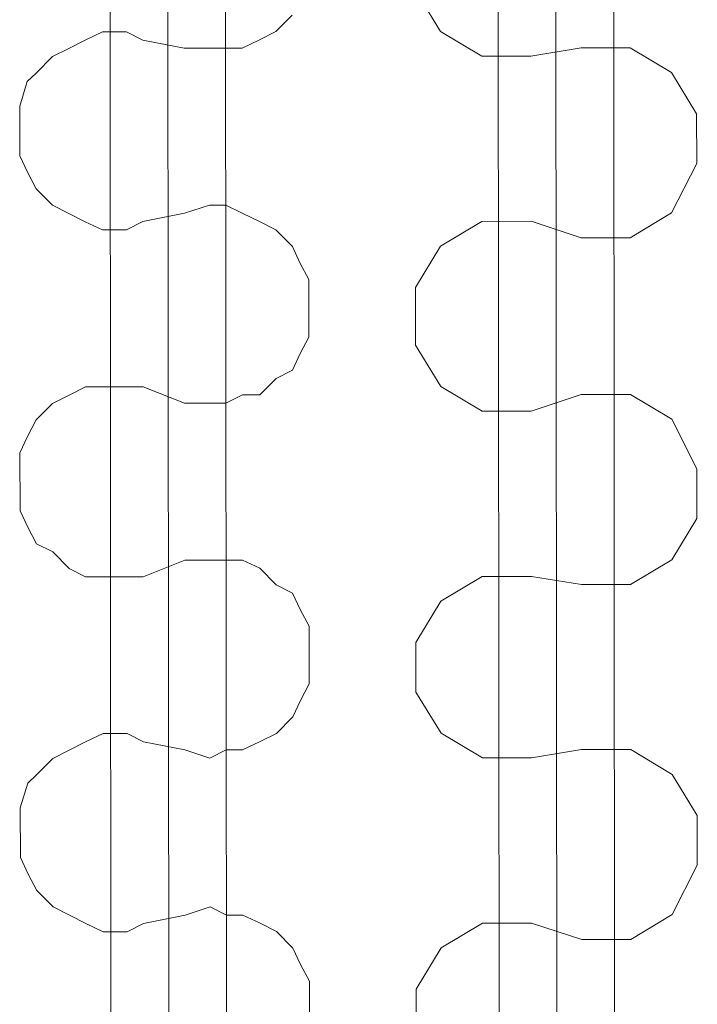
# Model space of a CAD drawing. Header units: inches. Extents: x -5850 to 5646, y 8947 to 13007.
# Tile 117 of 256: x -3892 to -3857, y 10562 to 10612. Entities that reach past the tile are written whole.
import ezdxf

# ---------------------------------------------------------------- set-up
doc = ezdxf.new("R2010")
doc.units = ezdxf.units.IN
doc.header["$MEASUREMENT"] = 0
doc.layers.add('at_Entity', color=7, linetype='Continuous')

msp = doc.modelspace()

# ---------------------------------------------------------------- linework, layer by layer
at = {"layer": 'at_Entity', "color": 1, "lineweight": 20}
for p, q in [((-3887.194, 10397.381), (-3888.334, 11674.291)), ((-3884.239, 10397.383), (-3885.379, 11674.293)), ((-3881.283, 10397.386), (-3882.423, 11674.296)), ((-3867.388, 10448.088), (-3868.283, 11450.862)), ((-3864.432, 10448.091), (-3865.327, 11450.864)), ((-3861.477, 10448.093), (-3862.372, 11450.867)), ((-3871.773, 10613.665), (-3870.489, 10611.552)), ((-3878.074, 10612.388), (-3878.909, 10611.545)), ((-3888.668, 10611.112), (-3887.776, 10611.537)), ((-3887.776, 10611.537), (-3886.549, 10611.538)), ((-3886.549, 10611.538), (-3885.712, 10611.115)), ((-3878.909, 10611.545), (-3879.745, 10611.12)), ((-3870.489, 10611.552), (-3868.369, 10610.288)), ((-3889.504, 10610.688), (-3888.668, 10611.112)), ((-3885.712, 10611.115), (-3883.593, 10610.693)), ((-3879.745, 10611.12), (-3880.637, 10610.696)), ((-3890.34, 10610.269), (-3889.504, 10610.688)), ((-3880.637, 10610.696), (-3883.593, 10610.693)), ((-3863.295, 10610.711), (-3865.859, 10610.291)), ((-3860.785, 10610.713), (-3863.295, 10610.711)), ((-3858.665, 10609.449), (-3860.785, 10610.713)), ((-3891.176, 10609.42), (-3890.34, 10610.269)), ((-3868.369, 10610.288), (-3865.859, 10610.291)), ((-3891.621, 10608.996), (-3891.176, 10609.42)), ((-3857.381, 10607.337), (-3858.665, 10609.449)), ((-3892.011, 10607.73), (-3891.621, 10608.996)), ((-3892.008, 10605.198), (-3892.011, 10607.73)), ((-3857.378, 10604.805), (-3857.381, 10607.337)), ((-3891.617, 10604.351), (-3892.008, 10605.198)), ((-3891.17, 10603.509), (-3891.617, 10604.351)), ((-3858.659, 10602.273), (-3857.378, 10604.805)), ((-3890.333, 10602.663), (-3891.17, 10603.509)), ((-3889.496, 10602.245), (-3890.333, 10602.663)), ((-3883.585, 10602.25), (-3882.303, 10602.67)), ((-3882.303, 10602.67), (-3881.467, 10602.67)), ((-3881.467, 10602.67), (-3880.63, 10602.253)), ((-3888.659, 10601.822), (-3889.496, 10602.245)), ((-3887.767, 10601.399), (-3888.659, 10601.822)), ((-3885.704, 10601.825), (-3886.54, 10601.4)), ((-3883.585, 10602.25), (-3885.704, 10601.825)), ((-3880.63, 10602.253), (-3879.737, 10601.83)), ((-3879.737, 10601.83), (-3878.9, 10601.407)), ((-3868.361, 10601.84), (-3870.479, 10600.567)), ((-3865.852, 10601.842), (-3868.361, 10601.84)), ((-3865.852, 10601.842), (-3863.286, 10600.997)), ((-3860.777, 10600.999), (-3858.659, 10602.273)), ((-3886.54, 10601.4), (-3887.767, 10601.399)), ((-3878.9, 10601.407), (-3878.063, 10600.56)), ((-3863.286, 10600.997), (-3860.777, 10600.999)), ((-3878.063, 10600.56), (-3877.672, 10599.718)), ((-3870.479, 10600.567), (-3871.76, 10598.458)), ((-3877.672, 10599.718), (-3877.225, 10598.871)), ((-3877.225, 10598.871), (-3877.222, 10595.916)), ((-3871.76, 10598.458), (-3871.757, 10595.497)), ((-3877.222, 10595.916), (-3877.668, 10595.073)), ((-3871.757, 10595.497), (-3870.473, 10593.39)), ((-3877.668, 10595.073), (-3878.057, 10594.225)), ((-3878.894, 10593.801), (-3879.729, 10592.958)), ((-3878.057, 10594.225), (-3878.894, 10593.801)), ((-3889.488, 10592.949), (-3888.652, 10593.374)), ((-3888.652, 10593.374), (-3885.696, 10593.376)), ((-3885.696, 10593.376), (-3883.577, 10592.531)), ((-3870.473, 10593.39), (-3868.353, 10592.126)), ((-3890.324, 10592.525), (-3889.488, 10592.949)), ((-3880.621, 10592.957), (-3881.458, 10592.533)), ((-3879.729, 10592.958), (-3880.621, 10592.957)), ((-3863.279, 10592.973), (-3865.843, 10592.128)), ((-3860.769, 10592.975), (-3863.279, 10592.973)), ((-3858.649, 10591.711), (-3860.769, 10592.975)), ((-3891.16, 10591.682), (-3890.324, 10592.525)), ((-3881.458, 10592.533), (-3883.577, 10592.531)), ((-3868.353, 10592.126), (-3865.843, 10592.128)), ((-3891.605, 10590.834), (-3891.16, 10591.682)), ((-3857.364, 10589.175), (-3858.649, 10591.711)), ((-3891.995, 10589.991), (-3891.605, 10590.834)), ((-3891.992, 10587.036), (-3891.995, 10589.991)), ((-3857.362, 10586.643), (-3857.364, 10589.175)), ((-3891.601, 10586.189), (-3891.992, 10587.036)), ((-3858.643, 10584.528), (-3857.362, 10586.643)), ((-3891.154, 10585.347), (-3891.601, 10586.189)), ((-3890.317, 10584.924), (-3891.154, 10585.347)), ((-3889.48, 10584.077), (-3890.317, 10584.924)), ((-3883.569, 10584.506), (-3885.688, 10583.657)), ((-3883.569, 10584.506), (-3880.614, 10584.509)), ((-3880.614, 10584.509), (-3879.721, 10584.086)), ((-3860.761, 10583.261), (-3858.643, 10584.528)), ((-3888.643, 10583.654), (-3889.48, 10584.077)), ((-3879.721, 10584.086), (-3878.884, 10583.245)), ((-3865.836, 10583.674), (-3868.345, 10583.672)), ((-3865.836, 10583.674), (-3863.27, 10583.258)), ((-3885.688, 10583.657), (-3888.643, 10583.654)), ((-3878.884, 10583.245), (-3878.047, 10582.821)), ((-3868.345, 10583.672), (-3870.463, 10582.404)), ((-3863.27, 10583.258), (-3860.761, 10583.261)), ((-3878.047, 10582.821), (-3877.656, 10581.98)), ((-3870.463, 10582.404), (-3871.744, 10580.295)), ((-3877.656, 10581.98), (-3877.209, 10581.133)), ((-3877.209, 10581.133), (-3877.207, 10578.177)), ((-3871.744, 10580.295), (-3871.741, 10577.758)), ((-3877.207, 10578.177), (-3877.652, 10577.329)), ((-3871.741, 10577.758), (-3870.457, 10575.646)), ((-3877.652, 10577.329), (-3878.042, 10576.487)), ((-3878.042, 10576.487), (-3878.877, 10575.638)), ((-3888.636, 10575.211), (-3887.744, 10575.63)), ((-3887.744, 10575.63), (-3886.517, 10575.631)), ((-3886.517, 10575.631), (-3885.68, 10575.214)), ((-3878.877, 10575.638), (-3879.713, 10575.219)), ((-3870.457, 10575.646), (-3868.337, 10574.382)), ((-3889.472, 10574.787), (-3888.636, 10575.211)), ((-3885.68, 10575.214), (-3883.561, 10574.792)), ((-3879.713, 10575.219), (-3880.605, 10574.795)), ((-3890.308, 10574.362), (-3889.472, 10574.787)), ((-3882.278, 10574.369), (-3883.561, 10574.792)), ((-3881.442, 10574.794), (-3882.278, 10574.369)), ((-3880.605, 10574.795), (-3881.442, 10574.794)), ((-3863.263, 10574.81), (-3865.827, 10574.384)), ((-3860.753, 10574.812), (-3863.263, 10574.81)), ((-3858.633, 10573.543), (-3860.753, 10574.812)), ((-3891.144, 10573.514), (-3890.308, 10574.362)), ((-3868.337, 10574.382), (-3865.827, 10574.384)), ((-3891.978, 10571.829), (-3891.589, 10573.095)), ((-3891.589, 10573.095), (-3891.144, 10573.514)), ((-3857.349, 10571.436), (-3858.633, 10573.543)), ((-3891.976, 10569.292), (-3891.978, 10571.829)), ((-3857.346, 10568.899), (-3857.349, 10571.436)), ((-3891.585, 10568.445), (-3891.976, 10569.292)), ((-3858.627, 10566.366), (-3857.346, 10568.899)), ((-3891.138, 10567.603), (-3891.585, 10568.445)), ((-3890.301, 10566.762), (-3891.138, 10567.603)), ((-3889.464, 10566.339), (-3890.301, 10566.762)), ((-3883.553, 10566.344), (-3882.271, 10566.769)), ((-3882.271, 10566.769), (-3881.434, 10566.346)), ((-3888.627, 10565.915), (-3889.464, 10566.339)), ((-3883.553, 10566.344), (-3885.672, 10565.918)), ((-3881.434, 10566.346), (-3880.598, 10566.346)), ((-3880.598, 10566.346), (-3879.705, 10565.923)), ((-3860.745, 10565.098), (-3858.627, 10566.366)), ((-3887.735, 10565.492), (-3888.627, 10565.915)), ((-3885.672, 10565.918), (-3886.508, 10565.494)), ((-3879.705, 10565.923), (-3878.868, 10565.5)), ((-3868.329, 10565.934), (-3870.447, 10564.666)), ((-3865.82, 10565.936), (-3868.329, 10565.934)), ((-3865.82, 10565.936), (-3863.254, 10565.096)), ((-3886.508, 10565.494), (-3887.735, 10565.492)), ((-3878.868, 10565.5), (-3878.031, 10564.659)), ((-3863.254, 10565.096), (-3860.745, 10565.098)), ((-3878.031, 10564.659), (-3877.64, 10563.812)), ((-3870.447, 10564.666), (-3871.728, 10562.551)), ((-3877.64, 10563.812), (-3877.193, 10562.97)), ((-3877.193, 10562.97), (-3877.19, 10560.015)), ((-3871.728, 10562.551), (-3871.725, 10559.596))]:
    msp.add_line(p, q, dxfattribs=at)

doc.saveas('drawing.dxf')
